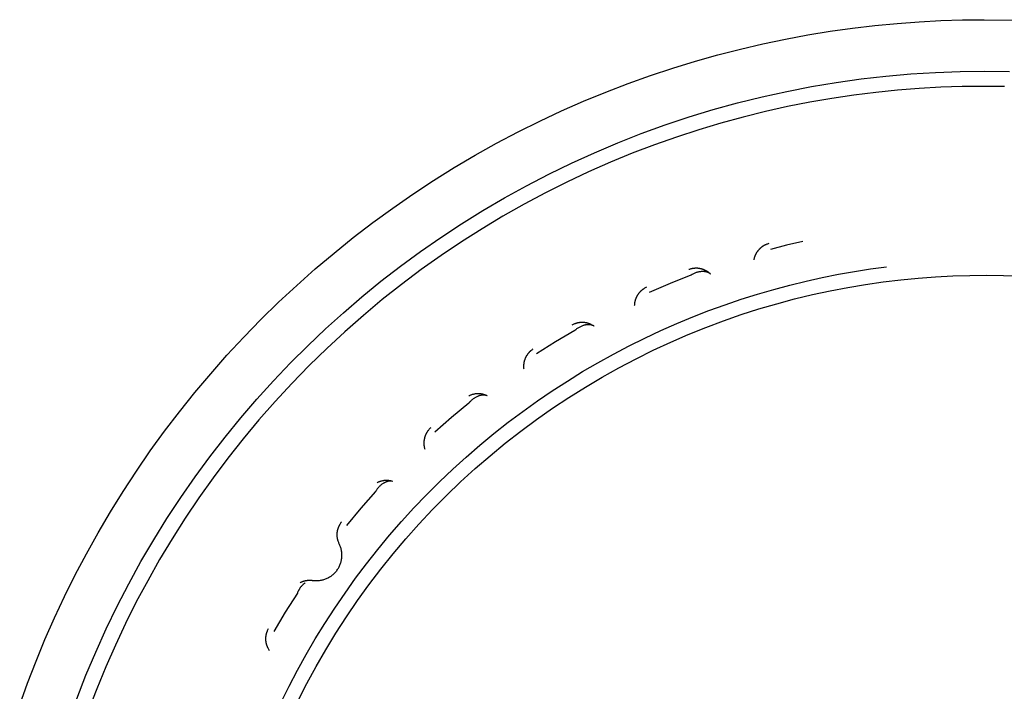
# Model space of a CAD drawing. Header units: millimetres. Extents: x 129 to 629, y 1269 to 1769.
# Tile 77 of 87: x 543.95 to 553.5, y 1419.2 to 1425.72. Entities that reach past the tile are written whole.
import ezdxf

# ---------------------------------------------------------------- set-up
doc = ezdxf.new("R2010")
doc.units = ezdxf.units.MM
doc.layers.add('ROXX_B.FLEX mini', color=7, linetype='Continuous', true_color=0x000000)

msp = doc.modelspace()

# ---------------------------------------------------------------- linework, layer by layer
at = {"layer": 'ROXX_B.FLEX mini', "color": 18, "lineweight": -3, "true_color": 0x000000}
for points in [[(543.9504, 1419.0698), (544.0269, 1419.2822), (544.1088, 1419.4939), (544.1959, 1419.7048), (544.2884, 1419.9146), (544.3861, 1420.1233), (544.4892, 1420.3306), (544.5976, 1420.5362), (544.7112, 1420.7401), (544.8301, 1420.942), (544.9541, 1421.1416), (545.0833, 1421.3389), (545.2175, 1421.5337), (545.3567, 1421.7256), (545.5008, 1421.9146), (545.6497, 1422.1005), (545.8033, 1422.283), (545.9615, 1422.4621), (546.1241, 1422.6375), (546.2911, 1422.809), (546.4623, 1422.9765), (546.6376, 1423.1399), (546.8168, 1423.2991), (546.9997, 1423.4537), (547.1862, 1423.6039), (547.3761, 1423.7493), (547.5692, 1423.89), (547.7654, 1424.0257), (547.9644, 1424.1565), (548.1661, 1424.2822), (548.3704, 1424.4027), (548.5768, 1424.518), (548.7854, 1424.628), (548.9959, 1424.7327), (549.208, 1424.8321), (549.4217, 1424.926), (549.6366, 1425.0145), (549.8527, 1425.0977), (550.0696, 1425.1754), (550.2872, 1425.2477), (550.5054, 1425.3146), (550.7239, 1425.3762), (550.9425, 1425.4324), (551.161, 1425.4833), (551.3794, 1425.529), (551.5973, 1425.5696), (551.8147, 1425.605), (552.0314, 1425.6354), (552.2471, 1425.6609), (552.4619, 1425.6815), (552.6754, 1425.6973), (552.8876, 1425.7084), (553.0984, 1425.7149), (553.3076, 1425.7169)], [(553.3076, 1425.7169), (553.6174, 1425.7117), (553.9269, 1425.6969)], [(544.5033, 1419.1287), (544.5926, 1419.3572), (544.688, 1419.5833), (544.7892, 1419.8069), (544.8962, 1420.0278), (545.0089, 1420.2456), (545.127, 1420.4601), (545.2506, 1420.6712), (545.3793, 1420.8787), (545.5132, 1421.0824), (545.6519, 1421.282), (545.7954, 1421.4775), (545.9434, 1421.6686), (546.0958, 1421.8553), (546.2523, 1422.0373), (546.4127, 1422.2145), (546.5769, 1422.3869), (546.7447, 1422.5543), (546.9157, 1422.7166), (547.0907, 1422.8746), (547.2706, 1423.0289), (547.4551, 1423.1793), (547.6443, 1423.3256), (547.8378, 1423.4675), (548.0357, 1423.605), (548.2377, 1423.7378), (548.4437, 1423.8657), (548.6534, 1423.9887), (548.8668, 1424.1064), (549.0836, 1424.2187), (549.3037, 1424.3256), (549.5267, 1424.4268), (549.7526, 1424.5223), (549.981, 1424.6119), (550.2118, 1424.6955), (550.4446, 1424.7731), (550.6794, 1424.8446), (550.9157, 1424.9099), (551.1534, 1424.9689), (551.3923, 1425.0216), (551.6321, 1425.068), (551.8724, 1425.1081), (552.1132, 1425.1419), (552.3541, 1425.1694), (552.5949, 1425.1906), (552.8354, 1425.2055), (553.0753, 1425.2143), (553.3144, 1425.2169), (553.5524, 1425.2135)], [(553.5037, 1425.0679), (553.2984, 1425.0701), (553.0931, 1425.0679), (552.886, 1425.0609), (552.6774, 1425.0493), (552.4672, 1425.0327), (552.2558, 1425.0112), (552.0432, 1424.9846), (551.8296, 1424.9528), (551.6152, 1424.9157), (551.4002, 1424.8733), (551.1847, 1424.8254), (550.969, 1424.772), (550.7532, 1424.7131), (550.5375, 1424.6485), (550.3222, 1424.5783), (550.1075, 1424.5023), (549.8935, 1424.4207), (549.6805, 1424.3333), (549.4688, 1424.2402), (549.2585, 1424.1413), (549.0499, 1424.0368), (548.8432, 1423.9265), (548.6386, 1423.8107), (548.4364, 1423.6893), (548.2367, 1423.5624), (548.0398, 1423.43), (547.846, 1423.2923), (547.6553, 1423.1494), (547.4681, 1423.0014), (547.2846, 1422.8484), (547.1048, 1422.6906), (546.9291, 1422.528), (546.7576, 1422.3609), (546.5905, 1422.1894), (546.428, 1422.0137), (546.2701, 1421.834), (546.1171, 1421.6504), (545.9691, 1421.4632), (545.8262, 1421.2726), (545.6885, 1421.0787), (545.5562, 1420.8818), (545.4292, 1420.6822), (545.3078, 1420.4799), (545.192, 1420.2753), (545.0818, 1420.0686), (544.9772, 1419.86), (544.8784, 1419.6497), (544.7852, 1419.438), (544.6978, 1419.225), (544.6162, 1419.0111)], [(551.5484, 1423.5663), (551.3902, 1423.5289), (551.2328, 1423.4882)], [(551.2176, 1423.5448), (551.2111, 1423.5429), (551.2046, 1423.5408), (551.1982, 1423.5385), (551.1917, 1423.5359), (551.1885, 1423.5345), (551.1853, 1423.5331), (551.1822, 1423.5316), (551.179, 1423.53), (551.1759, 1423.5284), (551.1728, 1423.5267), (551.1697, 1423.5249), (551.1666, 1423.5231), (551.1635, 1423.5212), (551.1605, 1423.5193), (551.1575, 1423.5173), (551.1546, 1423.5153), (551.1516, 1423.5132), (551.1487, 1423.511), (551.1459, 1423.5088), (551.143, 1423.5065), (551.1403, 1423.5042), (551.1375, 1423.5018), (551.1348, 1423.4994), (551.1321, 1423.4969), (551.1295, 1423.4944), (551.1269, 1423.4918), (551.1244, 1423.4892), (551.1219, 1423.4865), (551.1195, 1423.4838), (551.1171, 1423.4811), (551.1148, 1423.4783), (551.1125, 1423.4754), (551.1103, 1423.4725), (551.1081, 1423.4696), (551.106, 1423.4667), (551.1039, 1423.4637), (551.1019, 1423.4606), (551.1, 1423.4576), (551.0981, 1423.4545), (551.0963, 1423.4514), (551.0945, 1423.4483), (551.0928, 1423.4451), (551.0911, 1423.4419), (551.0896, 1423.4387), (551.088, 1423.4355), (551.0866, 1423.4322), (551.0852, 1423.429), (551.0838, 1423.4257), (551.0826, 1423.4224), (551.0813, 1423.4191), (551.0802, 1423.4158), (551.0791, 1423.4125), (551.0771, 1423.4059), (551.0754, 1423.3992), (551.0738, 1423.3926), (551.0726, 1423.3859)], [(546.4866, 1419.0961), (546.5639, 1419.2521), (546.645, 1419.4068), (546.7299, 1419.5601), (546.8185, 1419.7116), (546.9109, 1419.8614), (547.0069, 1420.0093), (547.1065, 1420.1552), (547.2096, 1420.2988), (547.3161, 1420.4402), (547.4261, 1420.5792), (547.5393, 1420.7156), (547.6557, 1420.8493), (547.7753, 1420.9803), (547.8978, 1421.1084), (548.0232, 1421.2336), (548.1515, 1421.3556), (548.2824, 1421.4745), (548.4159, 1421.5902), (548.5518, 1421.7025), (548.69, 1421.8114), (548.8304, 1421.9168), (548.9729, 1422.0187), (549.1173, 1422.117), (549.2635, 1422.2117), (549.4113, 1422.3027), (549.5607, 1422.3899), (549.7115, 1422.4734), (549.8635, 1422.5532), (550.0166, 1422.6291), (550.1707, 1422.7013), (550.3257, 1422.7696), (550.4814, 1422.8342), (550.6376, 1422.8949), (550.7943, 1422.9519), (550.9513, 1423.0051), (551.1085, 1423.0546), (551.2658, 1423.1003), (551.4231, 1423.1424), (551.5801, 1423.1808), (551.7369, 1423.2157), (551.8933, 1423.247), (552.0492, 1423.2748), (552.2046, 1423.2992), (552.3592, 1423.3201)], [(550.6521, 1423.2493), (550.6471, 1423.2539), (550.642, 1423.2584), (550.6367, 1423.2627), (550.6312, 1423.2669), (550.6283, 1423.269), (550.6255, 1423.271), (550.6226, 1423.2729), (550.6196, 1423.2748), (550.6166, 1423.2767), (550.6135, 1423.2785), (550.6105, 1423.2803), (550.6073, 1423.282), (550.6042, 1423.2837), (550.601, 1423.2853), (550.5977, 1423.2868), (550.5944, 1423.2883), (550.5911, 1423.2898), (550.5878, 1423.2912), (550.5844, 1423.2925), (550.581, 1423.2937), (550.5776, 1423.295), (550.5742, 1423.2961), (550.5707, 1423.2972), (550.5672, 1423.2982), (550.5637, 1423.2992), (550.5601, 1423.3001), (550.5566, 1423.3009), (550.553, 1423.3017), (550.5494, 1423.3024), (550.5458, 1423.303), (550.5422, 1423.3036), (550.5386, 1423.3041), (550.535, 1423.3045), (550.5314, 1423.3049), (550.5278, 1423.3052), (550.5242, 1423.3054), (550.5205, 1423.3056), (550.5169, 1423.3057), (550.5133, 1423.3058), (550.5097, 1423.3057), (550.5061, 1423.3057), (550.5025, 1423.3055), (550.4989, 1423.3053), (550.4954, 1423.305), (550.4918, 1423.3047), (550.4883, 1423.3043), (550.4848, 1423.3038), (550.4813, 1423.3033), (550.4778, 1423.3027), (550.4743, 1423.302), (550.4709, 1423.3013), (550.4675, 1423.3006), (550.4608, 1423.2989), (550.4542, 1423.297), (550.4477, 1423.2949), (550.4413, 1423.2926)], [(550.6521, 1423.2493), (550.6512, 1423.2501), (550.6503, 1423.251), (550.6493, 1423.2518), (550.6484, 1423.2526), (550.6474, 1423.2534), (550.6464, 1423.2542), (550.6454, 1423.2549), (550.6444, 1423.2557), (550.6423, 1423.2571), (550.6401, 1423.2585), (550.6379, 1423.2599), (550.6356, 1423.2611), (550.6333, 1423.2624), (550.6309, 1423.2635), (550.6284, 1423.2646), (550.6259, 1423.2656), (550.6233, 1423.2666), (550.6207, 1423.2675), (550.618, 1423.2683), (550.6153, 1423.2691), (550.6126, 1423.2699), (550.6098, 1423.2705), (550.6069, 1423.2711), (550.604, 1423.2717), (550.6011, 1423.2722), (550.5981, 1423.2726), (550.5952, 1423.2729), (550.5921, 1423.2733), (550.5891, 1423.2735), (550.586, 1423.2737), (550.5828, 1423.2738), (550.5797, 1423.2739), (550.5765, 1423.2739), (550.5733, 1423.2738), (550.5701, 1423.2737), (550.5668, 1423.2736), (550.5603, 1423.2731), (550.5537, 1423.2723), (550.547, 1423.2714), (550.5403, 1423.2701), (550.5336, 1423.2687), (550.5269, 1423.267), (550.5202, 1423.2651), (550.5135, 1423.263), (550.5068, 1423.2607), (550.5002, 1423.2581), (550.4937, 1423.2553), (550.4872, 1423.2522), (550.4808, 1423.249), (550.4745, 1423.2455), (550.4714, 1423.2437), (550.4683, 1423.2418), (550.4653, 1423.2399), (550.4622, 1423.2379)], [(546.6517, 1419.1119), (546.7366, 1419.278), (546.8259, 1419.4425), (546.9198, 1419.6054), (547.0181, 1419.7663), (547.1207, 1419.9251), (547.2277, 1420.0817), (547.3389, 1420.2358), (547.4542, 1420.3874), (547.5736, 1420.5362), (547.6969, 1420.682), (547.8241, 1420.8248), (547.955, 1420.9643), (548.0895, 1421.1005), (548.2275, 1421.2331), (548.3688, 1421.3621), (548.5132, 1421.4873), (548.6608, 1421.6086), (548.8111, 1421.726), (548.9642, 1421.8392), (549.1199, 1421.9483), (549.2779, 1422.0531), (549.4381, 1422.1536), (549.6004, 1422.2497), (549.7645, 1422.3413), (549.9302, 1422.4285), (550.0975, 1422.5111), (550.266, 1422.5891), (550.4357, 1422.6626), (550.6064, 1422.7315), (550.7778, 1422.7959), (550.9498, 1422.8557), (551.1223, 1422.9109), (551.295, 1422.9616), (551.4678, 1423.0078), (551.6405, 1423.0496), (551.813, 1423.087), (551.9851, 1423.1201), (552.1568, 1423.1489), (552.3277, 1423.1735), (552.4978, 1423.194), (552.667, 1423.2104), (552.8352, 1423.2228), (553.0021, 1423.2314), (553.1678, 1423.2362), (553.3321, 1423.2372), (553.4963, 1423.2347), (553.6619, 1423.2284)], [(550.4622, 1423.2379), (550.2593, 1423.1571), (550.0587, 1423.0707)], [(549.9164, 1422.9446), (549.9166, 1422.9514), (549.9171, 1422.9582), (549.9178, 1422.965), (549.9187, 1422.9719), (549.9193, 1422.9753), (549.9199, 1422.9788), (549.9206, 1422.9822), (549.9213, 1422.9856), (549.9221, 1422.9891), (549.923, 1422.9925), (549.9239, 1422.996), (549.9249, 1422.9994), (549.926, 1423.0028), (549.9271, 1423.0062), (549.9283, 1423.0096), (549.9296, 1423.013), (549.9309, 1423.0163), (549.9323, 1423.0197), (549.9337, 1423.023), (549.9352, 1423.0263), (549.9368, 1423.0295), (549.9384, 1423.0328), (549.9401, 1423.036), (549.9419, 1423.0392), (549.9437, 1423.0424), (549.9455, 1423.0455), (549.9474, 1423.0486), (549.9494, 1423.0517), (549.9515, 1423.0547), (549.9536, 1423.0577), (549.9557, 1423.0606), (549.9579, 1423.0635), (549.9601, 1423.0664), (549.9624, 1423.0692), (549.9648, 1423.072), (549.9672, 1423.0747), (549.9696, 1423.0774), (549.9721, 1423.0801), (549.9746, 1423.0826), (549.9772, 1423.0852), (549.9798, 1423.0877), (549.9824, 1423.0901), (549.9851, 1423.0925), (549.9878, 1423.0948), (549.9906, 1423.0971), (549.9934, 1423.0993), (549.9962, 1423.1014), (549.999, 1423.1035), (550.0019, 1423.1056), (550.0048, 1423.1076), (550.0077, 1423.1095), (550.0107, 1423.1114), (550.0166, 1423.1149), (550.0226, 1423.1182), (550.0287, 1423.1213), (550.0348, 1423.1242)], [(549.3368, 1422.7029), (549.149, 1422.5913), (548.9644, 1422.4747)], [(549.5225, 1422.7438), (549.5169, 1422.7476), (549.5111, 1422.7512), (549.5052, 1422.7547), (549.4991, 1422.758), (549.496, 1422.7596), (549.4928, 1422.7611), (549.4896, 1422.7626), (549.4864, 1422.764), (549.4831, 1422.7654), (549.4798, 1422.7667), (549.4765, 1422.7679), (549.4732, 1422.7691), (549.4698, 1422.7703), (549.4664, 1422.7714), (549.4629, 1422.7724), (549.4594, 1422.7734), (549.456, 1422.7743), (549.4524, 1422.7751), (549.4489, 1422.7759), (549.4454, 1422.7766), (549.4418, 1422.7773), (549.4382, 1422.7779), (549.4346, 1422.7784), (549.431, 1422.7789), (549.4274, 1422.7793), (549.4237, 1422.7796), (549.4201, 1422.7799), (549.4165, 1422.7801), (549.4128, 1422.7802), (549.4092, 1422.7803), (549.4055, 1422.7803), (549.4019, 1422.7802), (549.3982, 1422.7801), (549.3946, 1422.7799), (549.391, 1422.7796), (549.3874, 1422.7793), (549.3837, 1422.7789), (549.3802, 1422.7784), (549.3766, 1422.7779), (549.373, 1422.7773), (549.3695, 1422.7767), (549.366, 1422.776), (549.3625, 1422.7752), (549.359, 1422.7744), (549.3555, 1422.7735), (549.3521, 1422.7725), (549.3487, 1422.7715), (549.3453, 1422.7704), (549.342, 1422.7693), (549.3387, 1422.7681), (549.3354, 1422.7669), (549.3322, 1422.7656), (549.3258, 1422.7629), (549.3195, 1422.76), (549.3135, 1422.7569), (549.3076, 1422.7536)], [(549.5225, 1422.7438), (549.5215, 1422.7445), (549.5204, 1422.7452), (549.5194, 1422.7459), (549.5183, 1422.7465), (549.5172, 1422.7472), (549.5161, 1422.7478), (549.515, 1422.7484), (549.5139, 1422.749), (549.5116, 1422.7501), (549.5092, 1422.7511), (549.5068, 1422.7521), (549.5044, 1422.753), (549.5019, 1422.7538), (549.4993, 1422.7546), (549.4967, 1422.7553), (549.4941, 1422.7559), (549.4914, 1422.7564), (549.4887, 1422.7569), (549.4859, 1422.7573), (549.4831, 1422.7577), (549.4802, 1422.758), (549.4774, 1422.7582), (549.4745, 1422.7584), (549.4715, 1422.7584), (549.4686, 1422.7585), (549.4656, 1422.7584), (549.4626, 1422.7583), (549.4595, 1422.7581), (549.4564, 1422.7579), (549.4534, 1422.7576), (549.4503, 1422.7572), (549.4471, 1422.7568), (549.444, 1422.7563), (549.4408, 1422.7558), (549.4377, 1422.7552), (549.4345, 1422.7545), (549.4281, 1422.753), (549.4217, 1422.7512), (549.4153, 1422.7492), (549.4089, 1422.747), (549.4025, 1422.7445), (549.3961, 1422.7418), (549.3897, 1422.7389), (549.3835, 1422.7357), (549.3773, 1422.7324), (549.3711, 1422.7288), (549.3651, 1422.725), (549.3592, 1422.721), (549.3533, 1422.7167), (549.3477, 1422.7123), (549.3449, 1422.71), (549.3421, 1422.7077), (549.3394, 1422.7053), (549.3368, 1422.7029)], [(548.8436, 1422.3278), (548.8427, 1422.3345), (548.8421, 1422.3413), (548.8417, 1422.3482), (548.8415, 1422.3551), (548.8416, 1422.3586), (548.8416, 1422.3621), (548.8418, 1422.3656), (548.842, 1422.3691), (548.8422, 1422.3727), (548.8426, 1422.3762), (548.8429, 1422.3797), (548.8434, 1422.3833), (548.8439, 1422.3868), (548.8445, 1422.3903), (548.8451, 1422.3939), (548.8458, 1422.3974), (548.8466, 1422.4009), (548.8475, 1422.4044), (548.8484, 1422.4079), (548.8493, 1422.4114), (548.8504, 1422.4149), (548.8515, 1422.4184), (548.8526, 1422.4218), (548.8539, 1422.4253), (548.8552, 1422.4287), (548.8565, 1422.4321), (548.8579, 1422.4354), (548.8594, 1422.4387), (548.8609, 1422.4421), (548.8625, 1422.4453), (548.8642, 1422.4486), (548.8659, 1422.4518), (548.8677, 1422.455), (548.8695, 1422.4581), (548.8714, 1422.4612), (548.8733, 1422.4643), (548.8753, 1422.4673), (548.8773, 1422.4703), (548.8794, 1422.4733), (548.8816, 1422.4762), (548.8838, 1422.479), (548.886, 1422.4819), (548.8883, 1422.4846), (548.8906, 1422.4873), (548.8929, 1422.49), (548.8954, 1422.4926), (548.8978, 1422.4952), (548.9003, 1422.4977), (548.9028, 1422.5002), (548.9053, 1422.5026), (548.9079, 1422.505), (548.9105, 1422.5073), (548.9159, 1422.5117), (548.9213, 1422.5159), (548.9268, 1422.52), (548.9324, 1422.5237)], [(548.4859, 1422.0679), (548.4809, 1422.0702), (548.4759, 1422.0725), (548.4707, 1422.0746), (548.4655, 1422.0765), (548.4602, 1422.0784), (548.4547, 1422.0801), (548.4493, 1422.0816), (548.4437, 1422.083), (548.4381, 1422.0843), (548.4324, 1422.0853), (548.4266, 1422.0863), (548.4209, 1422.087), (548.415, 1422.0876), (548.4092, 1422.088), (548.4033, 1422.0883), (548.3974, 1422.0884), (548.3915, 1422.0883), (548.3856, 1422.088), (548.3797, 1422.0876), (548.3738, 1422.0869), (548.3679, 1422.0861), (548.3621, 1422.0852), (548.3563, 1422.084), (548.3505, 1422.0827), (548.3448, 1422.0813), (548.3392, 1422.0796), (548.3336, 1422.0778), (548.3281, 1422.0759), (548.3227, 1422.0738), (548.3173, 1422.0715), (548.3121, 1422.0691), (548.3069, 1422.0666)], [(548.4859, 1422.0679), (548.4847, 1422.0684), (548.4836, 1422.0689), (548.4825, 1422.0694), (548.4813, 1422.0699), (548.4801, 1422.0704), (548.479, 1422.0708), (548.4778, 1422.0712), (548.4766, 1422.0716), (548.4741, 1422.0724), (548.4716, 1422.073), (548.4691, 1422.0736), (548.4665, 1422.0741), (548.4639, 1422.0745), (548.4613, 1422.0749), (548.4586, 1422.0752), (548.4559, 1422.0754), (548.4532, 1422.0755), (548.4504, 1422.0755), (548.4476, 1422.0755), (548.4448, 1422.0754), (548.4419, 1422.0753), (548.4391, 1422.075), (548.4362, 1422.0747), (548.4333, 1422.0744), (548.4303, 1422.0739), (548.4274, 1422.0734), (548.4244, 1422.0728), (548.4214, 1422.0722), (548.4184, 1422.0715), (548.4154, 1422.0707), (548.4124, 1422.0699), (548.4094, 1422.0689), (548.4064, 1422.068), (548.4034, 1422.0669), (548.4003, 1422.0658), (548.3973, 1422.0647), (548.3912, 1422.0622), (548.3852, 1422.0594), (548.3791, 1422.0564), (548.3731, 1422.0532), (548.3672, 1422.0498), (548.3613, 1422.0461), (548.3555, 1422.0422), (548.3498, 1422.0382), (548.3442, 1422.0339), (548.3387, 1422.0294), (548.3334, 1422.0247), (548.3281, 1422.0198), (548.323, 1422.0147), (548.3181, 1422.0094), (548.3157, 1422.0067), (548.3134, 1422.004), (548.3111, 1422.0012), (548.3089, 1421.9984)], [(548.3089, 1421.9984), (548.1408, 1421.8588), (547.9767, 1421.7147)], [(547.9375, 1421.7582), (547.9325, 1421.7536), (547.9277, 1421.7488), (547.923, 1421.7438), (547.9185, 1421.7385), (547.9162, 1421.7358), (547.9141, 1421.7331), (547.9119, 1421.7303), (547.9098, 1421.7275), (547.9078, 1421.7246), (547.9058, 1421.7217), (547.9038, 1421.7187), (547.9019, 1421.7157), (547.9, 1421.7127), (547.8982, 1421.7096), (547.8964, 1421.7065), (547.8947, 1421.7033), (547.8931, 1421.7001), (547.8915, 1421.6968), (547.8899, 1421.6936), (547.8884, 1421.6903), (547.887, 1421.6869), (547.8856, 1421.6836), (547.8843, 1421.6802), (547.8831, 1421.6768), (547.8819, 1421.6733), (547.8807, 1421.6698), (547.8797, 1421.6664), (547.8787, 1421.6629), (547.8777, 1421.6593), (547.8769, 1421.6558), (547.8761, 1421.6522), (547.8753, 1421.6487), (547.8746, 1421.6451), (547.874, 1421.6415), (547.8735, 1421.6379), (547.873, 1421.6343), (547.8726, 1421.6307), (547.8722, 1421.6271), (547.872, 1421.6235), (547.8718, 1421.6199), (547.8716, 1421.6163), (547.8715, 1421.6127), (547.8715, 1421.6091), (547.8715, 1421.6056), (547.8716, 1421.602), (547.8718, 1421.5984), (547.8721, 1421.5949), (547.8723, 1421.5914), (547.8727, 1421.5879), (547.8731, 1421.5844), (547.8736, 1421.5809), (547.8741, 1421.5775), (547.8754, 1421.5706), (547.8768, 1421.5639), (547.8785, 1421.5573), (547.8804, 1421.5508)], [(547.5678, 1421.2381), (547.5666, 1421.2385), (547.5654, 1421.2388), (547.5642, 1421.2391), (547.5629, 1421.2394), (547.5617, 1421.2397), (547.5605, 1421.2399), (547.5592, 1421.2402), (547.558, 1421.2404), (547.5554, 1421.2407), (547.5529, 1421.241), (547.5503, 1421.2412), (547.5477, 1421.2412), (547.545, 1421.2413), (547.5424, 1421.2412), (547.5397, 1421.2411), (547.537, 1421.2408), (547.5343, 1421.2405), (547.5315, 1421.2401), (547.5288, 1421.2397), (547.526, 1421.2392), (547.5232, 1421.2386), (547.5204, 1421.2379), (547.5176, 1421.2371), (547.5148, 1421.2363), (547.512, 1421.2354), (547.5091, 1421.2344), (547.5063, 1421.2334), (547.5034, 1421.2323), (547.5006, 1421.2311), (547.4978, 1421.2299), (547.4949, 1421.2286), (547.4921, 1421.2272), (547.4892, 1421.2258), (547.4864, 1421.2243), (547.4836, 1421.2227), (547.4808, 1421.2211), (547.4752, 1421.2177), (547.4696, 1421.214), (547.4641, 1421.2101), (547.4587, 1421.206), (547.4534, 1421.2017), (547.4482, 1421.1972), (547.443, 1421.1924), (547.438, 1421.1875), (547.4332, 1421.1824), (547.4284, 1421.1771), (547.4239, 1421.1716), (547.4195, 1421.1659), (547.4153, 1421.1601), (547.4112, 1421.1542), (547.4093, 1421.1511), (547.4074, 1421.148), (547.4056, 1421.1449), (547.4038, 1421.1418)], [(547.5678, 1421.2381), (547.5634, 1421.2394), (547.559, 1421.2406), (547.5545, 1421.2417), (547.55, 1421.2427), (547.5454, 1421.2436), (547.5408, 1421.2444), (547.5361, 1421.2451), (547.5315, 1421.2457), (547.5267, 1421.2462), (547.522, 1421.2466), (547.5172, 1421.2469), (547.5124, 1421.247), (547.5075, 1421.247), (547.5027, 1421.2469), (547.4979, 1421.2467), (547.493, 1421.2464), (547.4881, 1421.246), (547.4833, 1421.2454), (547.4784, 1421.2447), (547.4736, 1421.2439), (547.4688, 1421.243), (547.464, 1421.2419), (547.4592, 1421.2408), (547.4544, 1421.2395), (547.4497, 1421.2381), (547.445, 1421.2366), (547.4404, 1421.235), (547.4358, 1421.2332), (547.4313, 1421.2314), (547.4268, 1421.2294), (547.4223, 1421.2274), (547.418, 1421.2252)], [(547.4038, 1421.1418), (547.2597, 1420.9777), (547.1201, 1420.8097)], [(547.0506, 1420.6327), (547.0477, 1420.6388), (547.045, 1420.6451), (547.0426, 1420.6515), (547.0403, 1420.658), (547.0392, 1420.6614), (547.0382, 1420.6647), (547.0372, 1420.6681), (547.0363, 1420.6715), (547.0355, 1420.6749), (547.0347, 1420.6784), (547.034, 1420.6819), (547.0333, 1420.6854), (547.0327, 1420.6889), (547.0322, 1420.6924), (547.0317, 1420.696), (547.0313, 1420.6996), (547.0309, 1420.7032), (547.0306, 1420.7068), (547.0304, 1420.7104), (547.0303, 1420.714), (547.0302, 1420.7176), (547.0302, 1420.7213), (547.0302, 1420.7249), (547.0303, 1420.7285), (547.0305, 1420.7322), (547.0307, 1420.7358), (547.031, 1420.7395), (547.0314, 1420.7431), (547.0318, 1420.7467), (547.0323, 1420.7503), (547.0329, 1420.7539), (547.0335, 1420.7575), (547.0342, 1420.7611), (547.035, 1420.7646), (547.0358, 1420.7682), (547.0367, 1420.7717), (547.0377, 1420.7752), (547.0387, 1420.7787), (547.0398, 1420.7821), (547.0409, 1420.7855), (547.0421, 1420.7889), (547.0434, 1420.7923), (547.0447, 1420.7956), (547.046, 1420.7989), (547.0475, 1420.8022), (547.0489, 1420.8054), (547.0505, 1420.8086), (547.0521, 1420.8118), (547.0537, 1420.8149), (547.0554, 1420.818), (547.0571, 1420.8211), (547.0589, 1420.8241), (547.0625, 1420.8299), (547.0664, 1420.8356), (547.0704, 1420.8412), (547.0746, 1420.8465)], [(547.0285, 1420.3755), (547.0332, 1420.3821), (547.0376, 1420.3889), (547.0419, 1420.396), (547.046, 1420.4032), (547.0499, 1420.4106), (547.0535, 1420.4182), (547.0569, 1420.4259), (547.06, 1420.4338), (547.0629, 1420.4419), (547.0655, 1420.4501), (547.0679, 1420.4583), (547.07, 1420.4667), (547.0717, 1420.4752), (547.0732, 1420.4837), (547.0744, 1420.4923), (547.0753, 1420.501), (547.0759, 1420.5097), (547.0762, 1420.5183), (547.0762, 1420.527), (547.0759, 1420.5357), (547.0753, 1420.5443), (547.0744, 1420.5528), (547.0732, 1420.5613), (547.0717, 1420.5697), (547.07, 1420.5781), (547.068, 1420.5863), (547.0657, 1420.5944), (547.0631, 1420.6023), (547.0603, 1420.6102), (547.0573, 1420.6178), (547.0541, 1420.6253), (547.0506, 1420.6326)], [(547.0285, 1420.3755), (547.0236, 1420.369), (547.0185, 1420.3626), (547.0131, 1420.3564), (547.0075, 1420.3503), (547.0017, 1420.3443), (546.9956, 1420.3385), (546.9893, 1420.3329), (546.9827, 1420.3275), (546.976, 1420.3222), (546.969, 1420.3172), (546.9619, 1420.3124), (546.9545, 1420.3079), (546.947, 1420.3035), (546.9394, 1420.2995), (546.9316, 1420.2957), (546.9236, 1420.2922), (546.9155, 1420.2889), (546.9074, 1420.286), (546.8991, 1420.2833), (546.8908, 1420.2809), (546.8824, 1420.2788), (546.874, 1420.277), (546.8656, 1420.2755), (546.8571, 1420.2743), (546.8486, 1420.2734), (546.8402, 1420.2728), (546.8318, 1420.2725), (546.8235, 1420.2724), (546.8152, 1420.2727), (546.8069, 1420.2732), (546.7988, 1420.2739), (546.7908, 1420.275)], [(546.7186, 1420.253), (546.7157, 1420.2509), (546.7128, 1420.2487), (546.7099, 1420.2465), (546.707, 1420.2442), (546.7042, 1420.2417), (546.7014, 1420.2393), (546.6986, 1420.2367), (546.6958, 1420.2341), (546.6931, 1420.2314), (546.6904, 1420.2287), (546.6878, 1420.2258), (546.6851, 1420.223), (546.6826, 1420.22), (546.68, 1420.217), (546.6775, 1420.2139), (546.6751, 1420.2108), (546.6727, 1420.2076), (546.6704, 1420.2044), (546.6681, 1420.2011), (546.6658, 1420.1977), (546.6637, 1420.1943), (546.6615, 1420.1909), (546.6595, 1420.1874), (546.6575, 1420.1839), (546.6555, 1420.1803), (546.6536, 1420.1767), (546.6518, 1420.173), (546.6501, 1420.1693), (546.6484, 1420.1656), (546.6468, 1420.1618), (546.6453, 1420.158), (546.6439, 1420.1542)], [(546.7908, 1420.275), (546.7871, 1420.2754), (546.7835, 1420.2759), (546.7799, 1420.2762), (546.7762, 1420.2765), (546.7725, 1420.2767), (546.7688, 1420.2769), (546.765, 1420.277), (546.7613, 1420.277), (546.7575, 1420.2769), (546.7537, 1420.2768), (546.7499, 1420.2766), (546.7461, 1420.2763), (546.7423, 1420.276), (546.7385, 1420.2756), (546.7347, 1420.2751), (546.7309, 1420.2745), (546.7271, 1420.2738), (546.7233, 1420.2731), (546.7194, 1420.2723), (546.7157, 1420.2714), (546.7119, 1420.2705), (546.7081, 1420.2695), (546.7043, 1420.2684), (546.7006, 1420.2672), (546.6969, 1420.266), (546.6932, 1420.2646), (546.6895, 1420.2632), (546.6859, 1420.2618), (546.6822, 1420.2602), (546.6787, 1420.2586), (546.6751, 1420.2569), (546.6716, 1420.2552)], [(546.6439, 1420.1542), (546.5272, 1419.9695), (546.4157, 1419.7818)], [(546.3747, 1419.5961), (546.3709, 1419.6017), (546.3672, 1419.6074), (546.3638, 1419.6134), (546.3605, 1419.6195), (546.3589, 1419.6226), (546.3574, 1419.6258), (546.3559, 1419.6289), (546.3545, 1419.6322), (546.3531, 1419.6354), (546.3518, 1419.6387), (546.3506, 1419.642), (546.3494, 1419.6454), (546.3482, 1419.6488), (546.3471, 1419.6522), (546.3461, 1419.6557), (546.3451, 1419.6591), (546.3442, 1419.6626), (546.3434, 1419.6661), (546.3426, 1419.6697), (546.3419, 1419.6732), (546.3412, 1419.6768), (546.3406, 1419.6804), (546.3401, 1419.684), (546.3396, 1419.6876), (546.3392, 1419.6912), (546.3389, 1419.6948), (546.3386, 1419.6985), (546.3384, 1419.7021), (546.3383, 1419.7057), (546.3382, 1419.7094), (546.3382, 1419.713), (546.3383, 1419.7167), (546.3384, 1419.7203), (546.3386, 1419.724), (546.3389, 1419.7276), (546.3392, 1419.7312), (546.3396, 1419.7348), (546.3401, 1419.7384), (546.3406, 1419.742), (546.3412, 1419.7455), (546.3418, 1419.7491), (546.3426, 1419.7526), (546.3433, 1419.7561), (546.3442, 1419.7596), (546.3451, 1419.763), (546.346, 1419.7664), (546.347, 1419.7698), (546.3481, 1419.7732), (546.3492, 1419.7766), (546.3504, 1419.7799), (546.3516, 1419.7831), (546.3529, 1419.7864), (546.3556, 1419.7928), (546.3585, 1419.799), (546.3616, 1419.8051), (546.3649, 1419.811)]]:
    msp.add_lwpolyline(points, dxfattribs=at)

doc.saveas('drawing.dxf')
